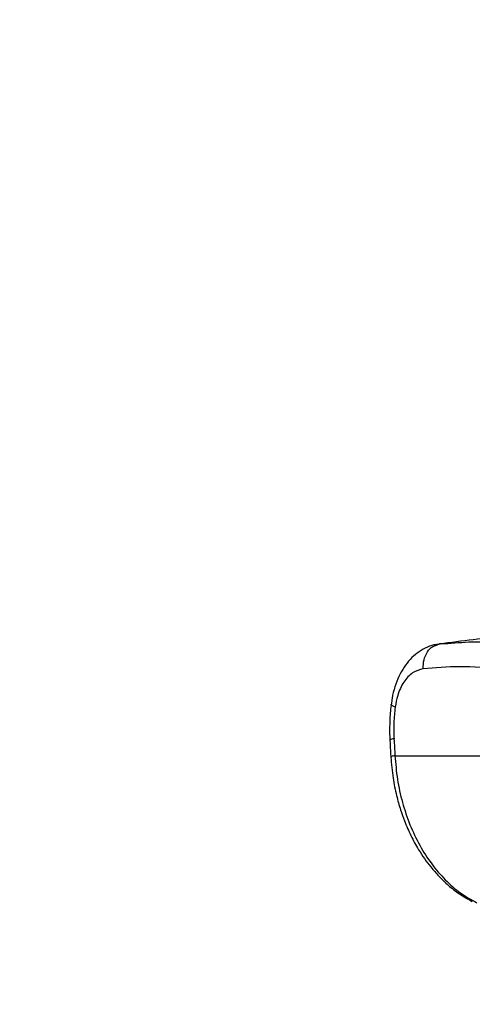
# Model space of a CAD drawing. Header units: millimetres. Extents: x 20 to 22981, y 40 to 19992.
# Tile 27 of 143: x 6429 to 6573, y 5781 to 6096. Entities that reach past the tile are written whole.
import ezdxf

# ---------------------------------------------------------------- set-up
doc = ezdxf.new("R2010")
doc.units = ezdxf.units.MM
doc.header["$LTSCALE"] = 2
doc.layers.add('COMPONENT_GEOMETRY', color=7, linetype='Continuous')
doc.styles.add('SLDTEXTSTYLE0', font='TXT', dxfattribs={"width": 0.75})
doc.dimstyles.new('SLDDIMSTYLE0', dxfattribs={"dimtxt": 100, "dimasz": 6.604, "dimexe": 0, "dimexo": 0.0625, "dimgap": 25, "dimtad": 0, "dimtih": 1, "dimtoh": 1, "dimdec": 0, "dimrnd": 1e-09, "dimzin": 12, "dimdsep": 46, "dimtxsty": 'SLDTEXTSTYLE0', "dimsah": 1, "dimcen": 0.09, "dimadec": 0, "dimazin": 3, "dimtfac": 1, "dimtdec": 0, "dimtofl": 0, "dimtmove": 0, "dimatfit": 3, "dimfxl": 1, "dimfrac": 2, "dimtolj": 1, "dimtzin": 12, "dimarcsym": 0})

# ---------------------------------------------------------------- blocks, each defined once
blk = doc.blocks.new('_D_4')
at = {"layer": 'COMPONENT_GEOMETRY', "color": 7}
for p, q in [((6638.52, 7959.49), (1711.23, 7959.49)), ((1717.58, 7959.49), (1717.58, 5203.33)), ((1517.51, 5183.02), (1487.04, 5183.02)), ((1487.04, 5183.02), (1487.04, 5024.27)), ((1917.65, 5183.02), (1948.12, 5183.02)), ((1948.12, 5183.02), (1948.12, 5024.27)), ((1487.04, 5024.27), (1517.51, 5024.27)), ((1948.12, 5024.27), (1917.65, 5024.27)), ((1717.58, 2118.49), (1717.58, 4874.65)), ((6578.75, 2118.49), (1711.23, 2118.49))]:
    blk.add_line(p, q, dxfattribs=at)
for points in [[(1717.58, 7959.49), (1716.57, 7952.89), (1718.6, 7952.89)], [(1717.58, 2118.49), (1718.6, 2125.1), (1716.57, 2125.1)]]:
    blk.add_solid(points, dxfattribs=at)
at = {"layer": 'COMPONENT_GEOMETRY', "color": 7, "char_height": 100, "attachment_point": 1, "style": 'SLDTEXTSTYLE0'}
for s, insert in [('9\'6.98"', (1517.51, 5153.18)), ('2921mm', (1444.8, 5003.56))]:
    blk.add_mtext(s, dxfattribs=dict(at, insert=insert))

msp = doc.modelspace()

# ---------------------------------------------------------------- linework, layer by layer
at = {"color": 7, "linetype": 'Continuous', "lineweight": 25}
for p, q in [((6565.6, 5896.44), (6561.74, 5895.88)), ((6561.77, 5895.76), (6562.79, 5896.14)), ((6562.79, 5896.14), (6565.39, 5896.29)), ((6548.55, 5860.44), (6594.75, 5860.44))]:
    msp.add_line(p, q, dxfattribs=at)
at = {"color": 8, "linetype": 'Continuous', "lineweight": 25}
msp.add_line((6562.79, 5896.14), (6562.27, 5895.96), dxfattribs=at)
at = {"color": 8, "linetype": 'Continuous', "lineweight": 25, "flags": 128}
msp.add_lwpolyline([(6548.62, 5875.91), (6547.98, 5876.22), (6547.56, 5876.51), (6547.36, 5876.79), (6547.35, 5876.91)], dxfattribs=at)
at = {"color": 8, "linetype": 'Continuous', "lineweight": 25}
msp.add_arc((6548.14, 5863.92), 1.87, 86.7545, 129.772, dxfattribs=at)
at = {"color": 7, "linetype": 'Continuous', "lineweight": 25}
msp.add_ellipse((6685.53, 5538.91), major_axis=(-116.8, 1617.42), ratio=0.071472, start_param=1.362135, end_param=1.365514, dxfattribs=at)
for points, knots in [([(6606.31, 5901.51), (6598.95, 5900.6), (6584.21, 5898.79), (6569.93, 5897.02), (6562.79, 5896.14)], [0, 0, 0, 0, 0.499857, 1, 1, 1, 1]), ([(6562.77, 5896.05), (6562.17, 5895.99), (6560.6, 5895.81), (6558.18, 5894.85), (6555.62, 5893.3), (6553.35, 5891.24), (6551.39, 5888.74), (6549.74, 5885.79), (6548.47, 5882.44), (6547.68, 5879.44), (6547.47, 5877.53), (6547.4, 5876.9)], [0, 0, 0, 0, 0.0699675, 0.185826, 0.3028398, 0.4204141, 0.5420042, 0.6696371, 0.800822, 0.9343106, 1, 1, 1, 1]), ([(6557.54, 5888.2), (6556.38, 5887.88), (6554.07, 5887.26), (6551.26, 5884.15), (6549.4, 5880.2), (6548.85, 5877.18), (6548.62, 5875.91)], [0, 0, 0, 0, 0.273074, 0.54299, 0.807448, 1, 1, 1, 1]), ([(6582.46, 5888.2), (6577.95, 5888.53), (6568.98, 5889.18), (6561.34, 5888.52), (6557.54, 5888.2)], [0, 0, 0, 0, 0.502298, 1, 1, 1, 1]), ([(6547.37, 5876.92), (6547.34, 5876.79), (6547.06, 5875.06), (6546.88, 5871.6), (6546.79, 5867.86), (6546.94, 5865.78), (6546.97, 5865.36)], [0, 0, 0, 0, 0.034799, 0.461819, 0.890198, 1, 1, 1, 1]), ([(6548.62, 5875.91), (6548.44, 5874.26), (6548.08, 5870.92), (6548.19, 5867.52), (6548.25, 5865.79)], [0, 0, 0, 0, 0.492721, 1, 1, 1, 1]), ([(6546.94, 5865.36), (6546.97, 5864.91), (6547.06, 5863.13), (6547.16, 5861.34), (6547.23, 5860)], [0, 0, 0, 0, 0.2499358, 1, 1, 1, 1]), ([(6547.23, 5860), (6547.42, 5857.76), (6547.77, 5853.62), (6548.93, 5847.97), (6550.2, 5843.43), (6551.43, 5839.96), (6552.54, 5837.24), (6553.99, 5834.1), (6556.32, 5829.83), (6559.35, 5825.52), (6562.58, 5821.81), (6565.63, 5818.9), (6569.18, 5816.11), (6571.83, 5814.64), (6573.2, 5813.87)], [0, 0, 0, 0, 0.1146403, 0.2119798, 0.2929796, 0.3565105, 0.4026451, 0.4465118, 0.5380367, 0.6605509, 0.7330856, 0.8138128, 0.9029954, 1, 1, 1, 1]), ([(6548.55, 5860.44), (6548.76, 5857.91), (6549.17, 5852.86), (6550.83, 5845.43), (6553.21, 5838.33), (6556.35, 5831.71), (6560.16, 5825.78), (6564.55, 5820.67), (6569.39, 5816.4), (6572.9, 5814.44), (6574.65, 5813.45)], [0, 0, 0, 0, 0.125078, 0.249956, 0.375349, 0.500002, 0.625552, 0.749896, 0.87499, 1, 1, 1, 1])]:
    msp.add_open_spline(points, degree=3, knots=knots, dxfattribs=at)
at = {"color": 8, "linetype": 'Continuous', "lineweight": 25}
for points, knots in [([(6557.54, 5888.2), (6557.58, 5889.18), (6557.64, 5891.14), (6558.81, 5893.65), (6560.25, 5895.3), (6561.38, 5895.64), (6561.77, 5895.76)], [0, 0, 0, 0, 0.28327, 0.566539, 0.849809, 1, 1, 1, 1]), ([(6565.39, 5896.29), (6568.33, 5896.54), (6575.11, 5897.13), (6583.01, 5896.49), (6587.48, 5896.14)], [0, 0, 0, 0, 0.43494, 1, 1, 1, 1]), ([(6548.55, 5860.44), (6548.1, 5860.35), (6547.33, 5860.19), (6547.33, 5860.06), (6547.33, 5860.01)], [0, 0, 0, 0, 0.584644, 1, 1, 1, 1])]:
    msp.add_open_spline(points, degree=3, knots=knots, dxfattribs=at)

# ---------------------------------------------------------------- dimensions: what is measured, and where the dimension line sits
at = {"layer": 'COMPONENT_GEOMETRY', "color": 7}
dim = msp.add_linear_dim(base=(1717.58, 7959.49), p1=(6581.29, 2118.49), p2=(6641.06, 7959.49), angle=90, dimstyle='SLDDIMSTYLE0', dxfattribs=at)
dim.commit()
dim.dimension.update_dxf_attribs({"geometry": '_D_4', "text_midpoint": (1717.58, 5038.99), "dimtype": 160})

doc.saveas('drawing.dxf')
